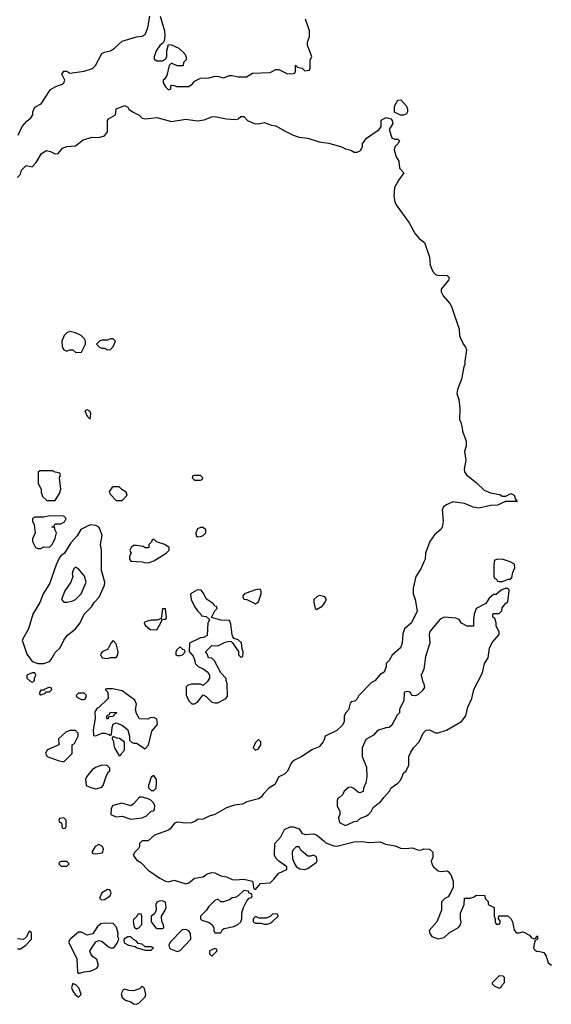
# Model space of a CAD drawing. Header units: inches. Extents: x 2789275 to 2951659, y 860290 to 1033804.
# Tile 99 of 256: x 2877905 to 2881569, y 966142 to 972926. Entities that reach past the tile are written whole.
import ezdxf

# ---------------------------------------------------------------- set-up
doc = ezdxf.new("R2010")
doc.units = ezdxf.units.IN
doc.header["$MEASUREMENT"] = 0
for name, color, linetype in [('C8976', 7, 'Continuous'), ('C8977', 7, 'Continuous'), ('C8986', 7, 'Continuous'), ('C8987', 7, 'Continuous')]:
    doc.layers.add(name, color=color, linetype=linetype)

msp = doc.modelspace()

# ---------------------------------------------------------------- linework, layer by layer
at = {"layer": 'C8976', "color": 2}
for points, elevation in [([(2878130, 969818), (2878043.6, 969816.4), (2878032.7, 969807.3), (2878032, 969730), (2878052, 969690), (2878052, 969670), (2878061, 969641), (2878092.7, 969612.7), (2878150, 969614), (2878178, 969662), (2878188.7, 969690), (2878178, 969770), (2878186, 969790), (2878182, 969802), (2878148.4, 969808.4)], 2), ([(2879150, 969786), (2879110, 969786), (2879098, 969782), (2879094, 969770), (2879110, 969754), (2879150, 969754), (2879162, 969758), (2879166, 969770)], 2), ([(2878590, 969708), (2878550, 969708), (2878539.6, 969700.4), (2878523.6, 969676.4), (2878522, 969670), (2878530, 969654), (2878570, 969614), (2878610, 969612), (2878646, 969650), (2878638, 969670), (2878608.9, 969688.9)], 2), ([(2878110, 969508), (2878070, 969498), (2878010, 969498), (2877994, 969490), (2877992, 969470), (2878004.7, 969444.7), (2878012, 969390), (2877992, 969350), (2877992, 969330), (2878014, 969290), (2878030, 969282), (2878050, 969282), (2878070, 969294), (2878110, 969292), (2878128, 969310), (2878150, 969354), (2878158, 969390), (2878146, 969414), (2878146, 969426), (2878126, 969430), (2878142, 969438), (2878148.4, 969451.6), (2878187.3, 969452.7), (2878214.6, 969465.4), (2878226, 969490), (2878210, 969506)], 2), ([(2878390, 969445.2), (2878326, 969414), (2878302, 969370), (2878258, 969322), (2878214, 969250), (2878187.9, 969232.1), (2878179.1, 969220.9), (2878156.3, 969170), (2878110, 969038), (2878066, 968970), (2878042.8, 968910), (2877994.8, 968830), (2877964.7, 968730), (2877922, 968650), (2877954.2, 968554.2), (2877990, 968504.7), (2878030, 968490.8), (2878070, 968490.8), (2878110, 968504.7), (2878122.7, 968517.3), (2878150, 968564.7), (2878182.7, 968597.3), (2878209.6, 968650.4), (2878234.8, 968685.2), (2878289, 968730), (2878321.2, 968770), (2878349.2, 968830), (2878398.9, 968881.1), (2878417.2, 968910), (2878452, 968948), (2878489.3, 969030), (2878492.3, 969050), (2878469.3, 969130), (2878469.3, 969270), (2878462.7, 969310), (2878472.5, 969372.5), (2878457.5, 969417.5), (2878449.4, 969429.4), (2878430, 969441.2)], 2), ([(2879170, 969428), (2879150, 969428), (2879130, 969418), (2879118, 969390), (2879122, 969370), (2879130, 969362), (2879150, 969364.7), (2879170, 969372), (2879188, 969390), (2879188, 969410)], 2), ([(2878830, 969346), (2878818, 969342), (2878812.7, 969327.3), (2878794, 969310), (2878794, 969290), (2878790, 969286), (2878770, 969286), (2878756.4, 969296.4), (2878710, 969302), (2878690, 969302), (2878672, 969290), (2878664.7, 969270), (2878672, 969250), (2878662, 969230), (2878662, 969210), (2878670, 969194), (2878750, 969191.3), (2878765.4, 969185.4), (2878790, 969184.7), (2878830, 969198), (2878915.3, 969250), (2878935.3, 969270), (2878935.3, 969290), (2878906, 969310), (2878847.3, 969327.3)], 2), ([(2878290, 969153.2), (2878276.9, 969143.1), (2878270, 969126), (2878266, 969110), (2878271.3, 969090), (2878258, 969050), (2878216, 968990), (2878192, 968930), (2878210, 968912), (2878232, 968912), (2878270, 968921), (2878290, 968931.3), (2878328.7, 968970), (2878364, 969050), (2878351.9, 969091.9), (2878310, 969142)], 6), ([(2879130, 968998), (2879082, 968970), (2879086, 968930), (2879110, 968882), (2879130, 968852), (2879154, 968830), (2879158, 968818), (2879190, 968814), (2879214, 968794), (2879214, 968790), (2879202, 968770), (2879196, 968684), (2879171.6, 968668.4), (2879150, 968668), (2879074, 968630), (2879072.7, 968572.7), (2879099.6, 968539.6), (2879111.6, 968511.6), (2879114, 968490), (2879134, 968470), (2879170, 968454), (2879202, 968430), (2879212, 968410), (2879212, 968390), (2879196.9, 968363.1), (2879170, 968338), (2879150, 968348), (2879130, 968348.7), (2879090, 968348.7), (2879062, 968338), (2879052, 968330), (2879052, 968270), (2879072, 968230), (2879091.6, 968211.6), (2879110, 968211.3), (2879130, 968224.7), (2879170, 968274), (2879190, 968262), (2879230, 968224.7), (2879250, 968218), (2879270, 968218), (2879326, 968250), (2879336.4, 968263.6), (2879335.3, 968350), (2879327.3, 968372.7), (2879327.3, 968387.3), (2879290, 968426), (2879248.4, 968508.4), (2879230, 968526), (2879206, 968530), (2879196.4, 968556.4), (2879186, 968570), (2879230, 968614), (2879270, 968612), (2879322, 968638), (2879350, 968644.7), (2879362, 968642), (2879372, 968632), (2879412.7, 968572.7), (2879414, 968550), (2879430, 968534), (2879442, 968538), (2879446, 968570), (2879438, 968590), (2879432.5, 968632.5), (2879410, 968654), (2879382, 968662), (2879374.6, 968674.6), (2879368.7, 968688.7), (2879360.4, 968760.4), (2879350, 968786), (2879290, 968788.7), (2879226, 968806), (2879250, 968854), (2879266, 968870), (2879262, 968882), (2879250, 968886), (2879240.4, 968900.4), (2879192.5, 968932.5), (2879170, 968978), (2879154.6, 968994.6)], 2), ([(2879562, 969002), (2879530, 968997.2), (2879465.4, 968974.6), (2879454, 968970), (2879443.6, 968956.4), (2879442, 968950), (2879450, 968934), (2879470, 968932), (2879530, 968902), (2879550, 968914), (2879568.7, 968970), (2879568.4, 968988.4)], 2), ([(2878910, 968866), (2878890, 968866), (2878879.6, 968800.4), (2878852, 968788), (2878810, 968788), (2878770, 968778), (2878762, 968770), (2878770, 968754), (2878803.6, 968723.6), (2878850, 968722), (2878878, 968770), (2878886, 968790), (2878882, 968798), (2878910, 968794), (2878916.4, 968803.6)], 2), ([(2878550, 968648), (2878532, 968630), (2878511.1, 968588.9), (2878474, 968570), (2878463.6, 968556.4), (2878462, 968550), (2878474, 968530), (2878510, 968524.7), (2878530, 968532), (2878570, 968532), (2878582, 968550), (2878584, 968570), (2878570, 968626)], 2), ([(2879010, 968606), (2878990, 968586), (2878982, 968570), (2878982, 968550), (2878990, 968544.7), (2879010, 968544.7), (2879026, 968550), (2879046, 968570), (2879042, 968582), (2879030, 968586)], 2), ([(2878010, 968426), (2877990, 968426), (2877954, 968410), (2877954, 968390), (2877974, 968370), (2877990, 968362), (2878006, 968370), (2878006, 968390), (2878015.3, 968410)], 2), ([(2878110, 968326), (2878074, 968310), (2878074, 968306), (2878050, 968306), (2878043.6, 968296.4), (2878042, 968282), (2878050, 968274), (2878070, 968282), (2878086, 968290), (2878086, 968294), (2878110, 968294), (2878126, 968310), (2878122, 968322)], 2), ([(2878543.6, 968316.4), (2878503.6, 968316.4), (2878494, 968310), (2878512, 968292), (2878514, 968250), (2878450, 968186), (2878438, 968182), (2878423.6, 968156.4), (2878424.7, 968110), (2878412, 968032), (2878414, 967994), (2878430, 967992), (2878470, 968011), (2878490.9, 968010.9), (2878522, 968002), (2878530, 967994), (2878538, 968002), (2878542, 968050), (2878548.4, 968071.6), (2878570, 968082), (2878610, 968064.7), (2878650, 968032), (2878662, 967990), (2878662, 967962), (2878674, 967950), (2878690, 967942), (2878710, 967942), (2878770, 967902), (2878792.7, 967927.3), (2878816.5, 968023.5), (2878855.3, 968070), (2878850, 968106), (2878830, 968118), (2878803.6, 968116.4), (2878787.3, 968107.3), (2878730, 968108.7), (2878710, 968146), (2878704, 968170), (2878709, 968210), (2878697.2, 968237.2), (2878610, 968302)], 2), ([(2878350, 968286), (2878310, 968286), (2878294, 968270), (2878298, 968258), (2878330, 968242), (2878350, 968242), (2878355.3, 968244.7), (2878366, 968270)], 2), ([(2878510, 968106), (2878506, 968110), (2878506, 968130), (2878522, 968138), (2878530, 968154), (2878572.7, 968152.7), (2878572.7, 968147.3), (2878558, 968142), (2878550, 968126), (2878518, 968122)], 2), ([(2878250, 968028.7), (2878222, 968018), (2878172, 967970), (2878174, 967930), (2878102, 967898), (2878092, 967890), (2878082, 967870), (2878094, 967850), (2878170, 967821), (2878210, 967812), (2878266, 967870), (2878266, 967930), (2878282, 967938), (2878308, 967990), (2878308, 968010), (2878290, 968028)], 2), ([(2878550, 967986), (2878542, 967978), (2878542, 967970), (2878552, 967952), (2878552.7, 967927.3), (2878558, 967910), (2878590, 967854), (2878602, 967858), (2878606, 967870), (2878627.3, 967892.7), (2878627.3, 967947.3), (2878593.2, 967973.2), (2878575.3, 967975.3)], 2), ([(2879550, 967966), (2879530, 967946), (2879514, 967910), (2879530, 967894), (2879550, 967902), (2879566, 967930), (2879566, 967950)], 2), ([(2878470, 967789), (2878426.4, 967773.6), (2878403.5, 967756.5), (2878364.7, 967710), (2878358, 967690), (2878362, 967650), (2878395.3, 967635.3), (2878430, 967626.8), (2878470, 967638.8), (2878481.2, 967650), (2878502, 967718), (2878516.4, 967743.6), (2878526, 967750), (2878526, 967770), (2878508, 967788)], 2), ([(2878830, 967718), (2878810, 967706), (2878792, 967650), (2878792.7, 967632.7), (2878810, 967614), (2878830, 967614), (2878846, 967630), (2878848, 967670), (2878848, 967690)], 2), ([(2878750, 967568.7), (2878730, 967568), (2878690, 967524), (2878670, 967509), (2878608.7, 967528.7), (2878547.3, 967512.7), (2878536, 967490), (2878532, 967450), (2878567.3, 967432.7), (2878610, 967438), (2878670, 967418), (2878750, 967426), (2878778.6, 967441.4), (2878810, 967472), (2878830, 967474), (2878834.6, 967485.4), (2878835.3, 967510), (2878828, 967530), (2878808.9, 967548.9), (2878790, 967558)], 2), ([(2878210, 967426), (2878178, 967422), (2878174, 967410), (2878178, 967398), (2878192.7, 967392.7), (2878198, 967358), (2878210, 967354), (2878222, 967358), (2878226, 967370), (2878226, 967410)], 2), ([(2878450, 967242), (2878424.7, 967230), (2878402, 967190), (2878410, 967182), (2878430, 967178), (2878470, 967186), (2878478, 967190), (2878482, 967210), (2878475.3, 967230)], 2), ([(2879830, 967226), (2879810, 967226), (2879790, 967206), (2879782, 967190), (2879785.4, 967145.4), (2879803.6, 967103.6), (2879812, 967090), (2879835.3, 967075.3), (2879870, 967071), (2879890, 967078), (2879950, 967122), (2879954, 967130), (2879950, 967158), (2879930, 967168.7), (2879910, 967162), (2879890, 967162), (2879843.1, 967203.1)], 2), ([(2878230, 967126), (2878190, 967126), (2878178, 967122), (2878174, 967110), (2878190, 967094), (2878230, 967094), (2878246, 967110)], 2), ([(2878510, 966934), (2878472, 966910), (2878454, 966870), (2878470, 966862), (2878490, 966864.7), (2878528, 966890), (2878535.3, 966910), (2878526, 966930)], 2), ([(2879450, 966926), (2879411.6, 966888.4), (2879390, 966878), (2879370, 966875.3), (2879350, 966862), (2879310, 966848), (2879290, 966848), (2879270, 966866), (2879250, 966858), (2879206, 966814), (2879191.3, 966790), (2879152, 966750), (2879152, 966730), (2879161, 966721), (2879210, 966704.7), (2879232, 966690), (2879242, 966670), (2879242, 966650), (2879250, 966634), (2879290, 966634), (2879303.1, 966656.9), (2879314.6, 966665.4), (2879381.5, 966678.5), (2879409.2, 966690.8), (2879428.9, 966711.1), (2879435.3, 966730), (2879435.3, 966770), (2879448, 966810), (2879470, 966854), (2879487.3, 966872.7), (2879502, 966878), (2879506, 966890), (2879502, 966902), (2879487.3, 966907.3), (2879482, 966922)], 2), ([(2878890, 966855.3), (2878866.4, 966853.6), (2878850, 966846), (2878842, 966830), (2878844.7, 966790), (2878834.8, 966765.2), (2878812, 966750), (2878811.3, 966730), (2878812, 966710), (2878842, 966670), (2878850, 966664.7), (2878890, 966664.7), (2878898, 966670), (2878895.3, 966690), (2878884, 966710), (2878882, 966750), (2878908, 966790), (2878915.3, 966810), (2878910, 966846)], 2), ([(2878730, 966766), (2878718, 966762), (2878712.7, 966747.3), (2878690, 966726), (2878686.4, 966713.6), (2878692.7, 966672.7), (2878710, 966662), (2878726, 966670), (2878747.3, 966692.7), (2878746, 966750), (2878742, 966762)], 2), ([(2879650, 966766), (2879632, 966748), (2879603.6, 966736.4), (2879556.4, 966736.4), (2879530, 966746), (2879514, 966730), (2879514, 966710), (2879530, 966702), (2879570, 966702), (2879590, 966694), (2879610, 966694), (2879630, 966702), (2879646, 966710), (2879686, 966750), (2879682, 966762)], 2), ([(2878490, 966702), (2878463.6, 966696.4), (2878442, 966678), (2878410, 966628), (2878370, 966619), (2878330, 966639), (2878310, 966639), (2878252, 966590), (2878242, 966570), (2878298, 966458), (2878303.6, 966363.6), (2878310, 966354), (2878350, 966366), (2878390, 966370.7), (2878418.9, 966381.1), (2878435.3, 966390), (2878449, 966410), (2878435.3, 966450), (2878409, 966470), (2878394, 966490), (2878388.7, 966510), (2878430, 966572), (2878450, 966581), (2878470, 966576), (2878516.9, 966536.9), (2878530, 966531.3), (2878550, 966532), (2878560.4, 966539.6), (2878576.4, 966563.6), (2878588, 966590), (2878582, 966610), (2878584, 966630), (2878572.9, 966672.9), (2878550, 966698)], 2), ([(2878670, 966608), (2878650, 966608), (2878622, 966590), (2878624.7, 966564.7), (2878654, 966550), (2878699.6, 966539.6), (2878714, 966530), (2878770, 966514), (2878810, 966514), (2878826, 966530), (2878810, 966538), (2878770, 966538), (2878750, 966555.3), (2878722, 966562), (2878710, 966578), (2878690, 966588)], 2), ([(2879050, 966658), (2879025.4, 966654.6), (2878942, 966570), (2878932, 966550), (2878938, 966530), (2878944.5, 966524.5), (2878990, 966504.7), (2879010, 966512), (2879084, 966590), (2879082, 966630), (2879070, 966648)], 2), ([(2879250, 966526), (2879214, 966510), (2879214, 966490), (2879230, 966474), (2879266, 966510), (2879262, 966522)], 2), ([(2878270, 966286), (2878262.8, 966257.2), (2878270, 966232), (2878286, 966210), (2878310, 966192), (2878328, 966210), (2878314, 966250), (2878294.6, 966274.6)], 2), ([(2878750, 966266), (2878731.6, 966248.4), (2878690, 966235.3), (2878656.4, 966236.4), (2878630, 966246), (2878618, 966242), (2878604.7, 966215.3), (2878612, 966190), (2878634, 966170), (2878670, 966158), (2878690, 966144.7), (2878710, 966142), (2878726, 966150), (2878770, 966194), (2878775.3, 966210), (2878766, 966250)], 2)]:
    msp.add_lwpolyline(points, close=True, dxfattribs=dict(at, elevation=elevation))
at = {"layer": 'C8976', "color": 2, "elevation": 2}
for points in [[(2880000, 968951.9), (2879970, 968959), (2879952, 968950), (2879932, 968930), (2879932, 968910), (2879942, 968870), (2879950, 968862), (2879990, 968884.7), (2880000, 968898)], [(2880000, 967960.1), (2879996, 967950), (2879970, 967915.3), (2879922, 967898), (2879850.5, 967849.5), (2879790, 967819), (2879776.3, 967803.7), (2879750, 967748), (2879730, 967728), (2879691.6, 967708.4), (2879663.6, 967656.4), (2879622, 967630), (2879582, 967590), (2879570, 967568.7), (2879550, 967558), (2879470, 967538), (2879439.6, 967520.4), (2879385.4, 967514.6), (2879330, 967495.3), (2879250.7, 967449.3), (2879210, 967437.2), (2879170, 967417.2), (2879130, 967415.3), (2879116.3, 967403.7), (2879090, 967393.2), (2879050, 967389.3), (2878990, 967397.2), (2878972, 967390), (2878941, 967350), (2878930, 967342.7), (2878833.7, 967306.3), (2878790, 967268.7), (2878750, 967268.7), (2878731.3, 967250), (2878731.3, 967230), (2878723.5, 967216.5), (2878698, 967190), (2878686, 967170), (2878710, 967138), (2878738.8, 967118.8), (2878790, 967066), (2878870, 967010.8), (2878910, 966991), (2878930, 966986), (2878970, 966998), (2879050, 966971), (2879070, 966978), (2879110, 967011), (2879170, 967020.7), (2879198, 967042), (2879230, 967050.8), (2879250, 967047.3), (2879290, 967026), (2879330, 967021), (2879370, 967002.8), (2879390, 966998.8), (2879450, 967004.7), (2879510, 966991), (2879518, 966938), (2879530, 966934), (2879565.6, 966974.4), (2879630, 966978), (2879656.6, 967003.4), (2879690, 967046), (2879746, 967070), (2879746, 967090), (2879690, 967128), (2879670, 967148), (2879661.2, 967170), (2879663.7, 967250), (2879705.1, 967294.9), (2879730, 967346), (2879770, 967364), (2879790, 967364), (2879830, 967350.7), (2879850, 967322), (2879871, 967311), (2879930, 967316.3), (2879950, 967310.5), (2880000, 967268.6)], [(2877890, 966524.7), (2877910, 966524.7), (2877946, 966550), (2877986, 966590), (2877986, 966630), (2877982, 966642), (2877970, 966646), (2877952.7, 966607.3), (2877932, 966588), (2877890, 966593.2)]]:
    msp.add_lwpolyline(points, dxfattribs=at)
at = {"layer": 'C8977', "color": 2}
for points, elevation in [([(2877895.3, 972130), (2877922, 972190), (2877953.6, 972226.4), (2877982, 972250), (2877995.3, 972270), (2877995.3, 972290), (2878010, 972322), (2878052.9, 972347.1), (2878116.4, 972443.6), (2878154.6, 972465.4), (2878198, 972482), (2878208.9, 972491.1), (2878215.3, 972510), (2878195.3, 972550), (2878208, 972570), (2878230.6, 972570.6), (2878250, 972558), (2878348.4, 972571.6), (2878406, 972590), (2878428, 972610), (2878470, 972692), (2878490, 972702), (2878530, 972712), (2878558, 972730), (2878610, 972778), (2878710, 972808), (2878750, 972811.3), (2878770, 972824.7), (2878788.7, 972870), (2878801.2, 972950)], 6), ([(2878874, 972950), (2878902.8, 972850), (2878905.4, 972814.6), (2878899.6, 972780.4), (2878892.7, 972767.3), (2878870, 972748), (2878846, 972710), (2878832, 972670), (2878832.7, 972652.7), (2878850, 972642), (2878890, 972642), (2878910, 972654), (2878918, 972670), (2878918, 972710), (2878930, 972754), (2878950, 972752), (2879002, 972730), (2879042, 972690), (2879051.6, 972668.4), (2879051.6, 972648.4), (2879034, 972630), (2879031.6, 972608.4), (2878990, 972608), (2878950, 972626), (2878934, 972610), (2878919.6, 972540.4), (2878903.6, 972516.4), (2878894, 972510), (2878894, 972490), (2878910, 972462), (2878930, 972442), (2878946, 972450), (2878946, 972470), (2878950, 972474), (2878970, 972472), (2878984.7, 972464.7), (2879070, 972466), (2879096.5, 972483.5), (2879110, 972502), (2879150, 972522), (2879210, 972526), (2879250, 972536), (2879275.3, 972535.3), (2879310, 972526), (2879350, 972542), (2879370, 972542), (2879411.6, 972531.6), (2879468.4, 972531.6), (2879510, 972558), (2879630, 972562), (2879670, 972582), (2879690, 972582), (2879750, 972552), (2879790, 972554), (2879802, 972558), (2879806, 972570), (2879806, 972610), (2879810, 972612), (2879818, 972598), (2879851.6, 972591.6), (2879870, 972574), (2879902, 972578), (2879907.3, 972592.7), (2879906, 972650), (2879918, 972670), (2879888.7, 972750), (2879888.7, 972770), (2879902, 972810), (2879902, 972850), (2879874, 972930)], 6), ([(2877890, 971838), (2877910, 971862), (2877918, 971890), (2877950, 971922), (2877990, 971912), (2878018.6, 971941.4), (2878055.3, 972004.7), (2878090, 972024.7), (2878118, 972018), (2878150, 972001), (2878170, 972004.7), (2878200.2, 972039.8), (2878230, 972051.3), (2878290, 972057.3), (2878342, 972098), (2878404, 972116), (2878450, 972114.8), (2878490, 972126), (2878510, 972154), (2878509, 972230), (2878517.2, 972242.8), (2878564, 972270), (2878570, 972311.3), (2878630, 972334), (2878650, 972322), (2878658, 972310), (2878687.7, 972287.7), (2878727.9, 972267.9), (2878750, 972246.8), (2878770, 972242.8), (2878850, 972250.7), (2878950, 972224.9), (2879050, 972240.7), (2879130, 972228), (2879175.3, 972235.3), (2879230, 972257.3), (2879250, 972259.1), (2879330, 972242.4), (2879390, 972239.1), (2879410, 972242.8), (2879430, 972258), (2879450, 972258), (2879476, 972230), (2879522, 972210), (2879550, 972207.3), (2879590, 972218), (2879639.8, 972199.8), (2879670, 972194), (2879730, 972159.1), (2879790.5, 972130.5), (2879830, 972117.3), (2879890.5, 972110.5), (2879970, 972084.9), (2880000, 972080.4)], 2)]:
    msp.add_lwpolyline(points, dxfattribs=dict(at, elevation=elevation))
at = {"layer": 'C8977', "color": 2, "elevation": 2}
for points in [[(2878250, 970777.2), (2878230, 970769), (2878211, 970750), (2878196, 970710), (2878196.9, 970676.9), (2878202, 970662), (2878210, 970652), (2878230, 970642), (2878250, 970652), (2878270, 970652), (2878292.7, 970632.7), (2878330, 970634), (2878358, 970690), (2878358, 970710), (2878348.9, 970728.9), (2878328, 970750), (2878290, 970769)], [(2878550, 970726), (2878530, 970726), (2878510, 970718), (2878470, 970718), (2878454, 970710), (2878434, 970690), (2878454, 970670), (2878470, 970662), (2878490, 970662), (2878510, 970652), (2878530, 970654), (2878550, 970674), (2878566, 970710)], [(2878370, 970238), (2878354, 970230), (2878370, 970194), (2878390, 970174), (2878395.3, 970210), (2878390, 970226)]]:
    msp.add_lwpolyline(points, close=True, dxfattribs=at)
at = {"layer": 'C8986', "color": 2, "elevation": 2}
for points in [[(2880981.3, 970000), (2880981, 969990), (2880971, 969950), (2880978.8, 969890), (2880967.3, 969830), (2880971, 969810), (2880984.7, 969790), (2881050, 969738), (2881105.2, 969685.2), (2881150, 969666), (2881214.8, 969654.8), (2881230, 969642), (2881256.4, 969643.6), (2881290, 969662), (2881312, 969650), (2881322, 969622), (2881334, 969606), (2881252.7, 969607.3), (2881199.1, 969580.9), (2881150, 969579.3), (2881070, 969561.2), (2881030, 969566), (2880970, 969592.7), (2880890, 969603.7), (2880850, 969586.6), (2880828.2, 969571.8), (2880817.3, 969550), (2880822.8, 969470), (2880816, 969430), (2880806.4, 969413.6), (2880763.4, 969376.6), (2880730.8, 969330), (2880702.8, 969250), (2880698.8, 969210), (2880690.6, 969189.4), (2880670, 969142), (2880634.8, 969090), (2880616, 969010), (2880616, 968970), (2880630.8, 968930), (2880644.7, 968850), (2880604.7, 968770), (2880558, 968730), (2880546.4, 968693.6), (2880541, 968630), (2880530, 968598), (2880471.6, 968548.4), (2880451, 968510), (2880431.3, 968490), (2880431, 968470), (2880418, 968430), (2880390, 968415.3), (2880352, 968370), (2880330, 968358), (2880242, 968270), (2880230, 968246), (2880214, 968230), (2880190, 968226), (2880183.6, 968216.4), (2880172, 968170), (2880152, 968150), (2880142, 968130), (2880142, 968090), (2880130, 968066), (2880090.9, 968029.1), (2880011.3, 967988.7), (2880000, 967960.1)], [(2880000, 968898), (2880009, 968910), (2880019, 968930), (2880008, 968950), (2880000, 968951.9)], [(2880000, 967268.6), (2880015.6, 967255.6), (2880070, 967234), (2880090, 967232.2), (2880210, 967261.3), (2880270, 967263), (2880310, 967257.3), (2880390, 967260.7), (2880426.4, 967246.4), (2880493.2, 967233.2), (2880530, 967217.3), (2880564.7, 967215.3), (2880610, 967221), (2880650, 967206.8), (2880670, 967204.7), (2880690, 967214), (2880730, 967212), (2880751.3, 967190), (2880751.6, 967151.6), (2880742, 967130), (2880744.7, 967110), (2880758, 967090), (2880790, 967061), (2880810, 967058), (2880850, 967062), (2880858, 967058), (2880878, 967030), (2880891.6, 966988.4), (2880892, 966950), (2880874, 966910), (2880856.9, 966883.1), (2880834, 966870), (2880812.7, 966847.3), (2880811.3, 966790), (2880781, 966710), (2880726, 966650), (2880731, 966630), (2880746, 966610), (2880790, 966592), (2880830, 966602), (2880864.7, 966635.3), (2880930, 966672), (2880942, 966690), (2880948, 966710), (2880942, 966730), (2880942, 966770), (2880968, 966830), (2880970, 966874), (2881010, 966874), (2881036.4, 966883.6), (2881050, 966894), (2881110, 966892), (2881114, 966870), (2881134, 966850), (2881134, 966830), (2881174, 966810), (2881174, 966750), (2881182, 966730), (2881182, 966710), (2881190, 966694), (2881210, 966694), (2881216.4, 966703.6), (2881216.4, 966716.4), (2881206, 966730), (2881207.3, 966752.7), (2881270, 966752), (2881290, 966734), (2881302, 966710), (2881312.7, 966652.7), (2881330, 966634), (2881350, 966634), (2881370, 966642), (2881379.6, 966639.6), (2881418, 966618), (2881430, 966602), (2881450, 966594), (2881462, 966598), (2881470, 966614), (2881474, 966610), (2881474, 966590), (2881458, 966582), (2881452.7, 966567.3), (2881446, 966530), (2881450, 966522), (2881467.5, 966507.5), (2881490, 966506.8), (2881518.5, 966498.5), (2881534, 966474), (2881547.5, 966427.5), (2881570, 966412)]]:
    msp.add_lwpolyline(points, dxfattribs=at)
at = {"layer": 'C8986', "color": 2}
for points, elevation in [([(2881230, 969208), (2881192.7, 969207.3), (2881178, 969202), (2881172, 969170), (2881172.7, 969092.7), (2881178, 969078), (2881192, 969072), (2881198, 969058), (2881210, 969054), (2881230, 969054), (2881250, 969062), (2881272, 969072), (2881288, 969072), (2881296.4, 969083.6), (2881303.1, 969116.9), (2881318, 969150), (2881315.3, 969175.3), (2881286, 969190)], 6), ([(2881270, 969006), (2881250, 969006), (2881223.6, 968996.4), (2881190, 968966), (2881170, 968966), (2881139.6, 968940.4), (2881116.9, 968903.1), (2881051.6, 968868.4), (2881038, 968830), (2881032, 968790), (2881032.7, 968747.3), (2880988.4, 968748.4), (2880950, 968768), (2880933.6, 968793.6), (2880910, 968802), (2880830, 968809), (2880803.5, 968796.5), (2880731.3, 968710), (2880726.8, 968690), (2880730.7, 968629.3), (2880702, 968538), (2880691, 968450), (2880671.3, 968410), (2880681, 968370), (2880691, 968350), (2880694.4, 968325.6), (2880678, 968302), (2880650, 968275.3), (2880630, 968268), (2880608.7, 968268.7), (2880598, 968290), (2880590, 968295.3), (2880570, 968298), (2880554, 968290), (2880552.7, 968232.7), (2880523.6, 968176.4), (2880522, 968150), (2880506.4, 968133.6), (2880470, 968066), (2880451.1, 968048.9), (2880427.3, 968047.3), (2880370, 968028), (2880343.6, 967996.4), (2880290, 967966), (2880266, 967910), (2880266, 967850), (2880295.3, 967775.3), (2880298, 967710), (2880291.6, 967668.4), (2880274, 967630), (2880272.7, 967607.3), (2880250, 967598), (2880240.4, 967600.4), (2880208.4, 967628.4), (2880190, 967638), (2880170, 967635.3), (2880142, 967610), (2880130, 967586), (2880110, 967566), (2880098, 967562), (2880092.7, 967547.3), (2880092, 967510), (2880112, 967470), (2880112, 967450), (2880102, 967430), (2880110, 967394), (2880150, 967374), (2880170, 967382), (2880210, 967402), (2880230, 967404.7), (2880254.6, 967425.4), (2880290, 967438), (2880308, 967450), (2880328, 967470), (2880342, 967498), (2880374.6, 967525.4), (2880390, 967532), (2880413.6, 967566.4), (2880454, 967610), (2880465.6, 967634.4), (2880510, 967664.7), (2880532.5, 967687.5), (2880550, 967734), (2880568.4, 967751.6), (2880588, 967790), (2880588, 967850), (2880600.2, 967879.8), (2880618, 967910), (2880658, 967950), (2880686, 968010), (2880706, 968030), (2880730, 968032), (2880770, 968012), (2880790, 968012), (2880846, 968030), (2880948.9, 968091.1), (2880979, 968130), (2880993.2, 968190), (2881021.2, 968250), (2881034, 968310), (2881093.8, 968426.2), (2881109.3, 968490.7), (2881133.2, 968530), (2881142, 968598), (2881163.2, 968636.8), (2881209, 968690), (2881208.7, 968708.7), (2881188.4, 968748.4), (2881188, 968770), (2881179, 968799), (2881166, 968810), (2881166, 968830), (2881170, 968834), (2881210, 968834), (2881227.3, 968852.7), (2881230, 968874), (2881255.3, 968904.7), (2881270, 968914), (2881278, 968990), (2881278, 968998)], 6), ([(2881210, 966338), (2881162, 966290), (2881162, 966282), (2881174, 966270), (2881210, 966254), (2881222, 966258), (2881226, 966270), (2881247.3, 966292.7), (2881247.3, 966327.3), (2881236.4, 966336.4)], 2)]:
    msp.add_lwpolyline(points, close=True, dxfattribs=dict(at, elevation=elevation))
at = {"layer": 'C8987', "color": 2, "elevation": 2}
msp.add_lwpolyline([(2880530, 972268), (2880488.9, 972288.9), (2880488, 972330), (2880510, 972372), (2880532.7, 972372.7), (2880571, 972331), (2880578, 972310), (2880578, 972290), (2880570, 972278), (2880550, 972268.7)], close=True, dxfattribs=at)
msp.add_lwpolyline([(2880000, 972080.4), (2880035.2, 972075.2), (2880122, 972050), (2880150, 972034.8), (2880187.1, 972027.1), (2880210, 972012), (2880230, 972012), (2880254.6, 972025.4), (2880268, 972050), (2880268.7, 972070), (2880295.3, 972110), (2880382, 972170), (2880395.3, 972190), (2880395.3, 972230), (2880402, 972238), (2880430, 972251), (2880463.6, 972243.6), (2880471.6, 972231.6), (2880476, 972210), (2880451, 972170), (2880470, 972112), (2880490, 972102), (2880510, 972102), (2880522, 972090), (2880512, 972070), (2880491.1, 972048.9), (2880486, 972030), (2880499.8, 971979.8), (2880518, 971950), (2880523.6, 971903.6), (2880552, 971870), (2880517.3, 971822.7), (2880487.7, 971770), (2880484, 971710), (2880490.6, 971670), (2880500.7, 971650), (2880590, 971526.8), (2880630.3, 971450.3), (2880658.4, 971418.4), (2880694.8, 971390), (2880730.5, 971290.5), (2880734.8, 971234.8), (2880751.3, 971190), (2880770.7, 971170.7), (2880785.2, 971165.2), (2880850, 971162.8), (2880866, 971150), (2880860.7, 971130), (2880810.7, 971070), (2880810.6, 971050), (2880824.1, 971024.1), (2880870, 970970.8), (2880882, 970950), (2880932.8, 970792.8), (2880936.3, 970750), (2880944.7, 970724.7), (2880964.9, 970684.9), (2880978, 970670), (2880984.7, 970650), (2880972, 970572), (2880974, 970550), (2880965.4, 970534.6), (2880950.8, 970450), (2880922.5, 970377.5), (2880918.8, 970350), (2880930.6, 970310), (2880938.8, 970250), (2880936, 970170), (2880946, 970150), (2880954.8, 970114.8), (2880956, 970090), (2880982, 970022), (2880981.3, 970000)], dxfattribs=at)

doc.saveas('drawing.dxf')
